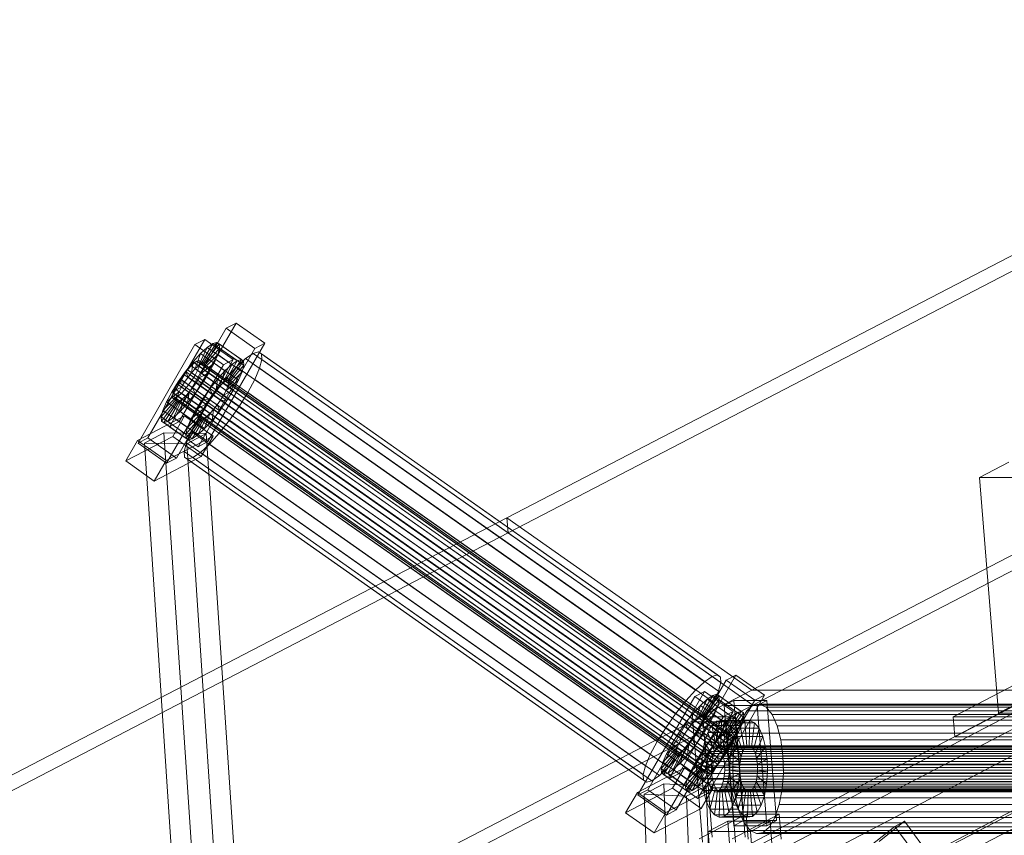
# Model space of a CAD drawing. Header units: millimetres. Extents: x -4738 to 65662, y -68080 to 6847.
# Tile 63 of 256: x -2788 to -2403, y -34558 to -34239. Entities that reach past the tile are written whole.
import ezdxf

# ---------------------------------------------------------------- set-up
doc = ezdxf.new("R2010")
doc.units = ezdxf.units.MM
doc.layers.add('frontal_C10', color=7, linetype='Continuous', lineweight=0)

msp = doc.modelspace()

# ---------------------------------------------------------------- linework, layer by layer
at = {"layer": 'frontal_C10'}
for p, q in [((-2597.601, -34433.514), (-2222.322, -34238.531)), ((-2221.856, -34244.411), (-2597.134, -34439.394)), ((-2501.766, -34500.967), (-2126.488, -34305.985)), ((-2126.021, -34311.865), (-2501.3, -34506.848)), ((-2729.698, -34397.82), (-2707.447, -34359.305)), ((-2703.609, -34357.3), (-2725.86, -34395.815)), ((-2703.609, -34357.3), (-2707.447, -34359.305)), ((-2707.447, -34359.305), (-2696.266, -34367.175)), ((-2692.428, -34365.17), (-2703.609, -34357.3)), ((-2741.98, -34404.235), (-2719.729, -34365.72)), ((-2715.891, -34363.716), (-2738.142, -34402.231)), ((-2715.891, -34363.716), (-2719.729, -34365.72)), ((-2719.729, -34365.72), (-2708.548, -34373.59)), ((-2696.266, -34367.175), (-2718.518, -34405.69)), ((-2714.912, -34366.787), (-2718.397, -34374.019)), ((-2714.912, -34366.787), (-2717.551, -34369.229)), ((-2712.725, -34365.282), (-2717.36, -34373.306)), ((-2711.137, -34364.816), (-2716.609, -34373.085)), ((-2710.259, -34365.42), (-2716.192, -34373.371)), ((-2710.148, -34367.054), (-2716.14, -34374.145)), ((-2704.71, -34371.585), (-2715.891, -34363.716)), ((-2712.725, -34365.282), (-2714.912, -34366.787)), ((-2705.329, -34373.533), (-2714.912, -34366.787)), ((-2714.68, -34403.685), (-2692.428, -34365.17)), ((-2711.137, -34364.816), (-2712.725, -34365.282)), ((-2703.141, -34372.027), (-2712.725, -34365.282)), ((-2710.259, -34365.42), (-2711.137, -34364.816)), ((-2701.554, -34371.561), (-2711.137, -34364.816)), ((-2710.813, -34369.606), (-2710.148, -34367.054)), ((-2710.148, -34367.054), (-2710.259, -34365.42)), ((-2700.675, -34372.165), (-2710.259, -34365.42)), ((-2700.564, -34373.799), (-2710.148, -34367.054)), ((-2696.266, -34367.175), (-2692.428, -34365.17)), ((-2717.551, -34369.229), (-2720.461, -34372.441)), ((-2717.551, -34369.229), (-2719.647, -34375.176)), ((-2707.968, -34375.974), (-2717.551, -34369.229)), ((-2710.813, -34369.606), (-2716.455, -34375.354)), ((-2712.209, -34372.902), (-2710.813, -34369.606)), ((-2701.23, -34376.351), (-2710.813, -34369.606)), ((-2699.904, -34371.153), (-2703.432, -34374.417)), ((-2696.98, -34369.14), (-2699.904, -34371.153)), ((-2520.215, -34497.627), (-2699.904, -34371.153)), ((-2694.858, -34368.517), (-2696.98, -34369.14)), ((-2517.291, -34495.615), (-2696.98, -34369.14)), ((-2693.683, -34369.325), (-2694.858, -34368.517)), ((-2515.169, -34494.991), (-2694.858, -34368.517)), ((-2693.535, -34371.509), (-2693.683, -34369.325)), ((-2513.994, -34495.799), (-2693.683, -34369.325)), ((-2708.548, -34373.59), (-2730.8, -34412.105)), ((-2726.962, -34410.1), (-2704.71, -34371.585)), ((-2720.461, -34372.441), (-2723.444, -34376.203)), ((-2721.244, -34374.051), (-2722.622, -34375.573)), ((-2719.994, -34372.895), (-2721.244, -34374.051)), ((-2512.804, -34520.762), (-2721.244, -34374.051)), ((-2720.461, -34372.441), (-2721.025, -34376.697)), ((-2721.025, -34376.697), (-2719.647, -34375.176)), ((-2710.878, -34379.186), (-2720.461, -34372.441)), ((-2718.958, -34372.182), (-2719.994, -34372.895)), ((-2511.554, -34519.605), (-2719.994, -34372.895)), ((-2719.647, -34375.176), (-2718.397, -34374.019)), ((-2719.647, -34375.176), (-2710.063, -34381.921)), ((-2718.206, -34371.961), (-2718.958, -34372.182)), ((-2510.518, -34518.892), (-2718.958, -34372.182)), ((-2718.713, -34375.791), (-2718.052, -34374.23)), ((-2718.397, -34374.019), (-2717.36, -34373.306)), ((-2718.397, -34374.019), (-2708.813, -34380.764)), ((-2717.789, -34372.247), (-2718.206, -34371.961)), ((-2509.766, -34518.671), (-2718.206, -34371.961)), ((-2718.052, -34374.23), (-2717.737, -34373.021)), ((-2509.612, -34520.94), (-2718.052, -34374.23)), ((-2717.737, -34373.021), (-2717.789, -34372.247)), ((-2509.35, -34518.958), (-2717.789, -34372.247)), ((-2509.297, -34519.732), (-2717.737, -34373.021)), ((-2717.36, -34373.306), (-2716.609, -34373.085)), ((-2717.36, -34373.306), (-2707.777, -34380.051)), ((-2712.209, -34372.902), (-2717.116, -34376.916)), ((-2716.609, -34373.085), (-2716.192, -34373.371)), ((-2716.609, -34373.085), (-2707.025, -34379.83)), ((-2716.14, -34374.145), (-2716.455, -34375.354)), ((-2716.192, -34373.371), (-2716.14, -34374.145)), ((-2716.192, -34373.371), (-2706.609, -34380.117)), ((-2716.14, -34374.145), (-2706.556, -34380.891)), ((-2714.24, -34376.718), (-2712.209, -34372.902)), ((-2702.625, -34379.648), (-2712.209, -34372.902)), ((-2708.813, -34380.764), (-2705.329, -34373.533)), ((-2708.548, -34373.59), (-2704.71, -34371.585)), ((-2707.968, -34375.974), (-2705.329, -34373.533)), ((-2707.777, -34380.051), (-2703.141, -34372.027)), ((-2703.432, -34374.417), (-2707.322, -34378.71)), ((-2707.025, -34379.83), (-2701.554, -34371.561)), ((-2706.609, -34380.117), (-2700.675, -34372.165)), ((-2706.556, -34380.891), (-2700.564, -34373.799)), ((-2705.329, -34373.533), (-2703.141, -34372.027)), ((-2523.743, -34500.891), (-2703.432, -34374.417)), ((-2703.141, -34372.027), (-2701.554, -34371.561)), ((-2701.554, -34371.561), (-2700.675, -34372.165)), ((-2700.564, -34373.799), (-2701.23, -34376.351)), ((-2700.675, -34372.165), (-2700.564, -34373.799)), ((-2696.29, -34379.328), (-2694.425, -34374.921)), ((-2694.425, -34374.921), (-2693.535, -34371.509)), ((-2514.735, -34501.395), (-2694.425, -34374.921)), ((-2513.846, -34497.984), (-2693.535, -34371.509)), ((-2723.444, -34376.203), (-2726.297, -34380.261)), ((-2724.035, -34377.355), (-2725.387, -34379.277)), ((-2722.622, -34375.573), (-2724.035, -34377.355)), ((-2515.596, -34524.066), (-2724.035, -34377.355)), ((-2723.789, -34380.401), (-2722.438, -34378.479)), ((-2723.444, -34376.203), (-2722.438, -34378.479)), ((-2713.861, -34382.949), (-2723.444, -34376.203)), ((-2514.183, -34522.283), (-2722.622, -34375.573)), ((-2722.438, -34378.479), (-2721.025, -34376.697)), ((-2722.438, -34378.479), (-2712.855, -34385.225)), ((-2721.025, -34376.697), (-2711.442, -34383.442)), ((-2720.873, -34379.53), (-2719.675, -34377.599)), ((-2719.675, -34377.599), (-2718.713, -34375.791)), ((-2719.675, -34377.599), (-2511.236, -34524.309)), ((-2718.078, -34378.723), (-2719.276, -34380.654)), ((-2510.274, -34522.502), (-2718.713, -34375.791)), ((-2718.078, -34378.723), (-2714.24, -34376.718)), ((-2717.116, -34376.916), (-2718.078, -34378.723)), ((-2708.495, -34385.469), (-2718.078, -34378.723)), ((-2716.455, -34375.354), (-2717.116, -34376.916)), ((-2717.116, -34376.916), (-2707.533, -34383.661)), ((-2716.768, -34380.794), (-2714.24, -34376.718)), ((-2716.455, -34375.354), (-2706.871, -34382.099)), ((-2714.24, -34376.718), (-2704.657, -34383.464)), ((-2707.322, -34378.71), (-2711.31, -34383.741)), ((-2710.878, -34379.186), (-2707.968, -34375.974)), ((-2710.063, -34381.921), (-2707.968, -34375.974)), ((-2527.633, -34505.185), (-2707.322, -34378.71)), ((-2706.871, -34382.099), (-2701.23, -34376.351)), ((-2701.23, -34376.351), (-2702.625, -34379.648)), ((-2726.297, -34380.261), (-2728.825, -34384.337)), ((-2728.825, -34384.337), (-2724.987, -34382.332)), ((-2726.584, -34381.208), (-2727.546, -34383.015)), ((-2725.387, -34379.277), (-2726.584, -34381.208)), ((-2518.144, -34527.918), (-2726.584, -34381.208)), ((-2726.297, -34380.261), (-2723.789, -34380.401)), ((-2716.713, -34387.006), (-2726.297, -34380.261)), ((-2725.949, -34384.139), (-2724.987, -34382.332)), ((-2516.947, -34525.987), (-2725.387, -34379.277)), ((-2724.987, -34382.332), (-2723.789, -34380.401)), ((-2724.987, -34382.332), (-2715.403, -34389.077)), ((-2723.789, -34380.401), (-2714.206, -34387.147)), ((-2723.637, -34383.234), (-2722.224, -34381.452)), ((-2722.224, -34381.452), (-2720.873, -34379.53)), ((-2513.785, -34528.162), (-2722.224, -34381.452)), ((-2720.627, -34382.576), (-2722.04, -34384.358)), ((-2512.433, -34526.24), (-2720.873, -34379.53)), ((-2719.276, -34380.654), (-2720.627, -34382.576)), ((-2719.621, -34384.852), (-2720.627, -34382.576)), ((-2720.627, -34382.576), (-2711.044, -34389.321)), ((-2719.621, -34384.852), (-2716.768, -34380.794)), ((-2716.768, -34380.794), (-2719.276, -34380.654)), ((-2719.276, -34380.654), (-2709.692, -34387.399)), ((-2707.185, -34387.539), (-2716.768, -34380.794)), ((-2713.861, -34382.949), (-2710.878, -34379.186)), ((-2711.442, -34383.442), (-2710.878, -34379.186)), ((-2710.063, -34381.921), (-2711.442, -34383.442)), ((-2708.813, -34380.764), (-2710.063, -34381.921)), ((-2707.777, -34380.051), (-2708.813, -34380.764)), ((-2707.025, -34379.83), (-2707.777, -34380.051)), ((-2707.533, -34383.661), (-2702.625, -34379.648)), ((-2707.533, -34383.661), (-2706.871, -34382.099)), ((-2706.609, -34380.117), (-2707.025, -34379.83)), ((-2706.871, -34382.099), (-2706.556, -34380.891)), ((-2706.556, -34380.891), (-2706.609, -34380.117)), ((-2702.625, -34379.648), (-2704.657, -34383.464)), ((-2699.006, -34384.429), (-2696.29, -34379.328)), ((-2516.601, -34505.802), (-2696.29, -34379.328)), ((-2732.252, -34391.449), (-2726.61, -34385.701)), ((-2730.856, -34388.153), (-2725.949, -34384.139)), ((-2728.825, -34384.337), (-2730.856, -34388.153)), ((-2719.242, -34391.082), (-2728.825, -34384.337)), ((-2728.207, -34384.577), (-2728.522, -34385.786)), ((-2728.522, -34385.786), (-2728.47, -34386.56)), ((-2520.083, -34532.496), (-2728.522, -34385.786)), ((-2728.47, -34386.56), (-2728.054, -34386.846)), ((-2520.03, -34533.27), (-2728.47, -34386.56)), ((-2727.546, -34383.015), (-2728.207, -34384.577)), ((-2519.768, -34531.287), (-2728.207, -34384.577)), ((-2728.054, -34386.846), (-2727.302, -34386.625)), ((-2519.107, -34529.726), (-2727.546, -34383.015)), ((-2727.302, -34386.625), (-2726.266, -34385.912)), ((-2518.862, -34533.335), (-2727.302, -34386.625)), ((-2726.925, -34386.91), (-2726.61, -34385.701)), ((-2726.61, -34385.701), (-2725.949, -34384.139)), ((-2726.61, -34385.701), (-2717.027, -34392.446)), ((-2726.266, -34385.912), (-2725.016, -34384.755)), ((-2517.826, -34532.622), (-2726.266, -34385.912)), ((-2725.949, -34384.139), (-2716.366, -34390.885)), ((-2725.514, -34391.826), (-2723.418, -34385.879)), ((-2725.016, -34384.755), (-2723.637, -34383.234)), ((-2516.576, -34531.466), (-2725.016, -34384.755)), ((-2723.418, -34385.879), (-2724.668, -34387.036)), ((-2515.198, -34529.944), (-2723.637, -34383.234)), ((-2722.04, -34384.358), (-2723.418, -34385.879)), ((-2723.418, -34385.879), (-2713.835, -34392.625)), ((-2722.604, -34388.614), (-2722.04, -34384.358)), ((-2722.604, -34388.614), (-2719.621, -34384.852)), ((-2722.04, -34384.358), (-2712.457, -34391.103)), ((-2710.038, -34391.597), (-2719.621, -34384.852)), ((-2716.713, -34387.006), (-2713.861, -34382.949)), ((-2711.31, -34383.741), (-2715.124, -34389.165)), ((-2712.855, -34385.225), (-2714.206, -34387.147)), ((-2712.855, -34385.225), (-2713.861, -34382.949)), ((-2711.442, -34383.442), (-2712.855, -34385.225)), ((-2531.621, -34510.215), (-2711.31, -34383.741)), ((-2709.692, -34387.399), (-2708.495, -34385.469)), ((-2704.657, -34383.464), (-2708.495, -34385.469)), ((-2708.495, -34385.469), (-2707.533, -34383.661)), ((-2704.657, -34383.464), (-2707.185, -34387.539)), ((-2702.385, -34389.878), (-2699.006, -34384.429)), ((-2699.006, -34384.429), (-2519.316, -34510.904)), ((-2732.917, -34394.001), (-2726.925, -34386.91)), ((-2732.806, -34395.635), (-2726.873, -34387.684)), ((-2730.856, -34388.153), (-2732.252, -34391.449)), ((-2731.928, -34396.239), (-2726.456, -34387.97)), ((-2721.273, -34394.898), (-2730.856, -34388.153)), ((-2730.34, -34395.773), (-2725.705, -34387.749)), ((-2728.153, -34394.268), (-2724.668, -34387.036)), ((-2519.614, -34533.556), (-2728.054, -34386.846)), ((-2726.925, -34386.91), (-2717.342, -34393.655)), ((-2726.873, -34387.684), (-2726.925, -34386.91)), ((-2726.873, -34387.684), (-2717.289, -34394.429)), ((-2726.456, -34387.97), (-2726.873, -34387.684)), ((-2725.705, -34387.749), (-2726.456, -34387.97)), ((-2726.456, -34387.97), (-2716.873, -34394.715)), ((-2724.668, -34387.036), (-2725.705, -34387.749)), ((-2725.705, -34387.749), (-2716.121, -34394.494)), ((-2725.514, -34391.826), (-2722.604, -34388.614)), ((-2724.668, -34387.036), (-2715.085, -34393.781)), ((-2713.021, -34395.36), (-2722.604, -34388.614)), ((-2719.242, -34391.082), (-2716.713, -34387.006)), ((-2715.403, -34389.077), (-2719.242, -34391.082)), ((-2715.124, -34389.165), (-2718.503, -34394.613)), ((-2714.206, -34387.147), (-2716.713, -34387.006)), ((-2715.403, -34389.077), (-2716.366, -34390.885)), ((-2714.206, -34387.147), (-2715.403, -34389.077)), ((-2535.434, -34515.639), (-2715.124, -34389.165)), ((-2712.457, -34391.103), (-2711.044, -34389.321)), ((-2711.044, -34389.321), (-2709.692, -34387.399)), ((-2711.044, -34389.321), (-2710.038, -34391.597)), ((-2707.185, -34387.539), (-2710.038, -34391.597)), ((-2709.692, -34387.399), (-2707.185, -34387.539)), ((-2706.199, -34395.302), (-2702.385, -34389.878)), ((-2522.696, -34516.352), (-2702.385, -34389.878)), ((-2723.782, -34393.609), (-2742.205, -34403.232)), ((-2732.252, -34391.449), (-2732.917, -34394.001)), ((-2723.334, -34400.746), (-2732.917, -34394.001)), ((-2732.917, -34394.001), (-2732.806, -34395.635)), ((-2722.668, -34398.194), (-2732.252, -34391.449)), ((-2730.34, -34395.773), (-2728.153, -34394.268)), ((-2723.782, -34393.609), (-2728.417, -34401.633)), ((-2728.153, -34394.268), (-2725.514, -34391.826)), ((-2718.569, -34401.013), (-2728.153, -34394.268)), ((-2715.931, -34398.571), (-2725.514, -34391.826)), ((-2712.601, -34401.479), (-2723.782, -34393.609)), ((-2717.342, -34393.655), (-2723.334, -34400.746)), ((-2717.289, -34394.429), (-2723.223, -34402.38)), ((-2717.027, -34392.446), (-2722.668, -34398.194)), ((-2716.366, -34390.885), (-2721.273, -34394.898)), ((-2721.273, -34394.898), (-2719.242, -34391.082)), ((-2716.121, -34394.494), (-2720.757, -34402.518)), ((-2715.085, -34393.781), (-2718.569, -34401.013)), ((-2717.027, -34392.446), (-2717.342, -34393.655)), ((-2717.342, -34393.655), (-2717.289, -34394.429)), ((-2717.289, -34394.429), (-2716.873, -34394.715)), ((-2716.366, -34390.885), (-2717.027, -34392.446)), ((-2716.873, -34394.715), (-2716.121, -34394.494)), ((-2716.121, -34394.494), (-2715.085, -34393.781)), ((-2713.835, -34392.625), (-2715.931, -34398.571)), ((-2715.085, -34393.781), (-2713.835, -34392.625)), ((-2713.835, -34392.625), (-2712.457, -34391.103)), ((-2712.457, -34391.103), (-2713.021, -34395.36)), ((-2710.038, -34391.597), (-2713.021, -34395.36)), ((-2723.223, -34402.38), (-2732.806, -34395.635)), ((-2732.806, -34395.635), (-2731.928, -34396.239)), ((-2731.928, -34396.239), (-2730.34, -34395.773)), ((-2722.344, -34402.985), (-2731.928, -34396.239)), ((-2720.757, -34402.518), (-2730.34, -34395.773)), ((-2729.698, -34397.82), (-2725.86, -34395.815)), ((-2718.518, -34405.69), (-2729.698, -34397.82)), ((-2725.86, -34395.815), (-2714.68, -34403.685)), ((-2723.334, -34400.746), (-2722.668, -34398.194)), ((-2722.668, -34398.194), (-2721.273, -34394.898)), ((-2716.873, -34394.715), (-2722.344, -34402.985)), ((-2718.503, -34394.613), (-2721.219, -34399.715)), ((-2538.814, -34521.088), (-2718.503, -34394.613)), ((-2713.021, -34395.36), (-2715.931, -34398.571)), ((-2710.187, -34400.332), (-2706.199, -34395.302)), ((-2526.51, -34521.776), (-2706.199, -34395.302)), ((-2746.84, -34411.256), (-2728.417, -34401.633)), ((-2731.868, -34400.226), (-2739.525, -34404.235)), ((-2715.281, -34400.475), (-2731.868, -34400.226)), ((-2731.868, -34400.226), (-2718.635, -34598.726)), ((-2731.024, -34411.102), (-2712.601, -34401.479)), ((-2728.417, -34401.633), (-2717.237, -34409.503)), ((-2723.223, -34402.38), (-2723.334, -34400.746)), ((-2721.219, -34399.715), (-2723.085, -34404.122)), ((-2722.937, -34404.485), (-2715.281, -34400.475)), ((-2541.529, -34526.189), (-2721.219, -34399.715)), ((-2718.569, -34401.013), (-2720.757, -34402.518)), ((-2715.931, -34398.571), (-2718.569, -34401.013)), ((-2717.237, -34409.503), (-2712.601, -34401.479)), ((-2702.048, -34598.976), (-2715.281, -34400.475)), ((-2714.077, -34404.626), (-2710.187, -34400.332)), ((-2530.498, -34526.807), (-2710.187, -34400.332)), ((-2198.025, -34401.641), (-2657.404, -34642.213)), ((-2620.584, -34642.213), (-2161.205, -34401.641)), ((-2746.84, -34411.256), (-2742.205, -34403.232)), ((-2742.205, -34403.232), (-2731.024, -34411.102)), ((-2741.98, -34404.235), (-2738.142, -34402.231)), ((-2730.8, -34412.105), (-2741.98, -34404.235)), ((-2739.525, -34404.235), (-2722.937, -34404.485)), ((-2726.291, -34602.736), (-2739.525, -34404.235)), ((-2738.142, -34402.231), (-2726.962, -34410.1)), ((-2723.085, -34404.122), (-2723.974, -34407.533)), ((-2722.344, -34402.985), (-2723.223, -34402.38)), ((-2543.395, -34530.596), (-2723.085, -34404.122)), ((-2709.704, -34602.986), (-2722.937, -34404.485)), ((-2720.757, -34402.518), (-2722.344, -34402.985)), ((-2714.68, -34403.685), (-2718.518, -34405.69)), ((-2717.605, -34407.89), (-2714.077, -34404.626)), ((-2534.388, -34531.1), (-2714.077, -34404.626)), ((-2717.237, -34409.503), (-2735.66, -34419.126)), ((-2723.974, -34407.533), (-2723.826, -34409.718)), ((-2544.285, -34534.008), (-2723.974, -34407.533)), ((-2723.826, -34409.718), (-2722.651, -34410.526)), ((-2544.137, -34536.192), (-2723.826, -34409.718)), ((-2722.651, -34410.526), (-2720.529, -34409.902)), ((-2720.529, -34409.902), (-2717.605, -34407.89)), ((-2540.84, -34536.377), (-2720.529, -34409.902)), ((-2537.915, -34534.364), (-2717.605, -34407.89)), ((-2735.66, -34419.126), (-2746.84, -34411.256)), ((-2731.024, -34411.102), (-2735.66, -34419.126)), ((-2726.962, -34410.1), (-2730.8, -34412.105)), ((-2542.962, -34537), (-2722.651, -34410.526)), ((-2401.09, -34411.726), (-2412.574, -34417.74)), ((-2412.574, -34417.74), (-2386.8, -34417.74)), ((-2405.2, -34509.966), (-2412.574, -34417.74)), ((-2972.879, -34628.497), (-2597.601, -34433.514)), ((-2597.601, -34433.514), (-2501.766, -34500.967)), ((-2597.601, -34433.514), (-2597.134, -34439.394)), ((-2177.305, -34433.514), (-2552.583, -34628.497)), ((-2597.134, -34439.394), (-2972.413, -34634.377)), ((-2501.3, -34506.848), (-2597.134, -34439.394)), ((-2552.117, -34634.377), (-2176.838, -34439.394)), ((-2654.271, -34681.401), (-2194.891, -34440.829)), ((-2534.037, -34535.537), (-2511.785, -34497.022)), ((-2507.947, -34495.017), (-2530.198, -34533.532)), ((-2523.743, -34500.891), (-2520.215, -34497.627)), ((-2520.215, -34497.627), (-2517.291, -34495.615)), ((-2517.291, -34495.615), (-2515.169, -34494.991)), ((-2515.169, -34494.991), (-2513.994, -34495.799)), ((-2513.846, -34497.984), (-2514.735, -34501.395)), ((-2513.994, -34495.799), (-2513.846, -34497.984)), ((-2507.947, -34495.017), (-2511.785, -34497.022)), ((-2511.785, -34497.022), (-2500.605, -34504.891)), ((-2496.767, -34502.886), (-2507.947, -34495.017)), ((-2877.045, -34695.95), (-2501.766, -34500.967)), ((-2757.38, -34695.95), (-2382.102, -34500.967)), ((-2520.229, -34501.432), (-2542.48, -34539.947)), ((-2527.633, -34505.185), (-2523.743, -34500.891)), ((-2520.229, -34501.432), (-2524.067, -34503.437)), ((-2509.049, -34509.302), (-2520.229, -34501.432)), ((-2514.735, -34501.395), (-2516.601, -34505.802)), ((-2501.766, -34500.967), (-2382.102, -34500.967)), ((-2398.41, -34498.585), (-2422.91, -34511.415)), ((-2546.319, -34541.952), (-2524.067, -34503.437)), ((-2531.621, -34510.215), (-2527.633, -34505.185)), ((-2524.067, -34503.437), (-2512.887, -34511.307)), ((-2500.605, -34504.891), (-2522.856, -34543.406)), ((-2519.251, -34504.504), (-2522.735, -34511.736)), ((-2519.251, -34504.504), (-2521.889, -34506.946)), ((-2517.063, -34502.999), (-2521.699, -34511.023)), ((-2515.476, -34502.532), (-2520.947, -34510.802)), ((-2514.597, -34503.137), (-2520.53, -34511.088)), ((-2514.486, -34504.771), (-2520.478, -34511.862)), ((-2516.601, -34505.802), (-2519.316, -34510.904)), ((-2517.063, -34502.999), (-2519.251, -34504.504)), ((-2509.667, -34511.249), (-2519.251, -34504.504)), ((-2519.018, -34541.402), (-2496.767, -34502.886)), ((-2515.476, -34502.532), (-2517.063, -34502.999)), ((-2507.48, -34509.744), (-2517.063, -34502.999)), ((-2514.597, -34503.137), (-2515.476, -34502.532)), ((-2505.892, -34509.278), (-2515.476, -34502.532)), ((-2515.151, -34507.323), (-2514.486, -34504.771)), ((-2514.486, -34504.771), (-2514.597, -34503.137)), ((-2505.013, -34509.882), (-2514.597, -34503.137)), ((-2504.903, -34511.516), (-2514.486, -34504.771)), ((-2508.721, -34504.989), (-2512.549, -34506.994)), ((-2495.834, -34504.989), (-2508.721, -34504.989)), ((-2508.721, -34504.989), (-2504.961, -34552.014)), ((-2500.605, -34504.891), (-2496.767, -34502.886)), ((-2499.662, -34506.994), (-2495.834, -34504.989)), ((-2492.074, -34552.014), (-2495.834, -34504.989)), ((-2405.2, -34509.966), (-2393.715, -34503.952)), ((-2501.3, -34506.848), (-2876.578, -34701.83)), ((-2381.635, -34506.848), (-2756.914, -34701.83)), ((-2531.3, -34547.817), (-2509.049, -34509.302)), ((-2521.889, -34506.946), (-2524.799, -34510.157)), ((-2521.889, -34506.946), (-2523.985, -34512.892)), ((-2512.306, -34513.691), (-2521.889, -34506.946)), ((-2515.151, -34507.323), (-2520.793, -34513.071)), ((-2516.547, -34510.619), (-2515.151, -34507.323)), ((-2505.568, -34514.068), (-2515.151, -34507.323)), ((-2512.887, -34511.307), (-2509.049, -34509.302)), ((-2512.549, -34506.994), (-2499.662, -34506.994)), ((-2508.789, -34554.019), (-2512.549, -34506.994)), ((-2512.115, -34517.768), (-2507.48, -34509.744)), ((-2511.363, -34517.547), (-2505.892, -34509.278)), ((-2510.947, -34517.833), (-2505.013, -34509.882)), ((-2509.667, -34511.249), (-2507.48, -34509.744)), ((-2507.48, -34509.744), (-2505.892, -34509.278)), ((-2503.749, -34509.013), (-2505.895, -34512.727)), ((-2505.892, -34509.278), (-2505.013, -34509.882)), ((-2505.013, -34509.882), (-2504.903, -34511.516)), ((-2501.3, -34506.848), (-2503.749, -34509.013)), ((-2264.419, -34509.013), (-2503.749, -34509.013)), ((-2498.715, -34506.378), (-2501.3, -34506.848)), ((-2381.635, -34506.848), (-2501.3, -34506.848)), ((-2261.971, -34506.848), (-2501.3, -34506.848)), ((-2499.662, -34506.994), (-2495.902, -34554.019)), ((-2496.171, -34507.635), (-2498.715, -34506.378)), ((-2259.386, -34506.378), (-2498.715, -34506.378)), ((-2493.841, -34510.535), (-2496.171, -34507.635)), ((-2256.842, -34507.635), (-2496.171, -34507.635)), ((-2422.284, -34519.253), (-2397.783, -34506.422)), ((-2379.426, -34509.966), (-2405.2, -34509.966)), ((-2535.434, -34515.639), (-2531.621, -34510.215)), ((-2512.887, -34511.307), (-2535.138, -34549.822)), ((-2527.782, -34513.92), (-2530.635, -34517.978)), ((-2524.799, -34510.157), (-2527.782, -34513.92)), ((-2527.782, -34513.92), (-2526.776, -34516.196)), ((-2518.199, -34520.666), (-2527.782, -34513.92)), ((-2524.799, -34510.157), (-2525.363, -34514.414)), ((-2525.363, -34514.414), (-2523.985, -34512.892)), ((-2515.216, -34516.903), (-2524.799, -34510.157)), ((-2520.971, -34511.404), (-2524.799, -34513.409)), ((-2524.799, -34513.409), (-2511.912, -34513.409)), ((-2521.039, -34560.434), (-2524.799, -34513.409)), ((-2523.985, -34512.892), (-2522.735, -34511.736)), ((-2523.985, -34512.892), (-2514.401, -34519.638)), ((-2522.735, -34511.736), (-2521.699, -34511.023)), ((-2522.735, -34511.736), (-2513.151, -34518.481)), ((-2519.316, -34510.904), (-2522.696, -34516.352)), ((-2521.699, -34511.023), (-2520.947, -34510.802)), ((-2521.699, -34511.023), (-2512.115, -34517.768)), ((-2516.547, -34510.619), (-2521.454, -34514.632)), ((-2520.793, -34513.071), (-2521.454, -34514.632)), ((-2508.084, -34511.404), (-2520.971, -34511.404)), ((-2520.971, -34511.404), (-2517.211, -34558.43)), ((-2520.947, -34510.802), (-2520.53, -34511.088)), ((-2520.947, -34510.802), (-2511.363, -34517.547)), ((-2520.478, -34511.862), (-2520.793, -34513.071)), ((-2520.793, -34513.071), (-2511.21, -34519.816)), ((-2520.53, -34511.088), (-2520.478, -34511.862)), ((-2520.53, -34511.088), (-2510.947, -34517.833)), ((-2520.478, -34511.862), (-2510.895, -34518.607)), ((-2518.578, -34514.435), (-2516.547, -34510.619)), ((-2515.526, -34513.118), (-2517.358, -34514.738)), ((-2506.964, -34517.364), (-2516.547, -34510.619)), ((-2513.593, -34512.766), (-2515.526, -34513.118)), ((-2515.526, -34513.118), (-2514.743, -34522.915)), ((-2504.48, -34513.118), (-2515.526, -34513.118)), ((-2515.216, -34516.903), (-2512.306, -34513.691)), ((-2514.401, -34519.638), (-2512.306, -34513.691)), ((-2513.593, -34512.766), (-2513.827, -34522.748)), ((-2511.69, -34513.707), (-2513.593, -34512.766)), ((-2502.547, -34512.766), (-2513.593, -34512.766)), ((-2513.151, -34518.481), (-2509.667, -34511.249)), ((-2511.69, -34513.707), (-2512.926, -34523.194)), ((-2512.306, -34513.691), (-2509.667, -34511.249)), ((-2511.912, -34513.409), (-2508.084, -34511.404)), ((-2511.912, -34513.409), (-2508.152, -34560.434)), ((-2509.947, -34515.876), (-2511.69, -34513.707)), ((-2500.644, -34513.707), (-2511.69, -34513.707)), ((-2510.895, -34518.607), (-2504.903, -34511.516)), ((-2504.324, -34558.43), (-2508.084, -34511.404)), ((-2505.895, -34512.727), (-2507.593, -34517.737)), ((-2506.312, -34514.738), (-2504.48, -34513.118)), ((-2266.566, -34512.727), (-2505.895, -34512.727)), ((-2504.903, -34511.516), (-2505.568, -34514.068)), ((-2504.48, -34513.118), (-2502.547, -34512.766)), ((-2503.697, -34522.915), (-2504.48, -34513.118)), ((-2502.781, -34522.748), (-2502.547, -34512.766)), ((-2502.547, -34512.766), (-2500.644, -34513.707)), ((-2501.88, -34523.194), (-2500.644, -34513.707)), ((-2500.644, -34513.707), (-2498.901, -34515.876)), ((-2491.884, -34514.88), (-2493.841, -34510.535)), ((-2254.512, -34510.535), (-2493.841, -34510.535)), ((-2422.91, -34511.415), (-2375.045, -34511.415)), ((-2422.284, -34519.253), (-2422.91, -34511.415)), ((-2538.814, -34521.088), (-2535.434, -34515.639)), ((-2528.128, -34518.118), (-2526.776, -34516.196)), ((-2526.776, -34516.196), (-2525.363, -34514.414)), ((-2526.776, -34516.196), (-2517.193, -34522.941)), ((-2522.696, -34516.352), (-2526.51, -34521.776)), ((-2525.363, -34514.414), (-2515.78, -34521.159)), ((-2522.416, -34516.44), (-2523.614, -34518.371)), ((-2522.416, -34516.44), (-2518.578, -34514.435)), ((-2521.454, -34514.632), (-2522.416, -34516.44)), ((-2512.833, -34523.185), (-2522.416, -34516.44)), ((-2521.454, -34514.632), (-2511.871, -34521.378)), ((-2521.106, -34518.511), (-2518.578, -34514.435)), ((-2518.964, -34517.516), (-2520.234, -34521.263)), ((-2517.358, -34514.738), (-2518.964, -34517.516)), ((-2518.964, -34517.516), (-2516.371, -34524.998)), ((-2507.918, -34517.516), (-2518.964, -34517.516)), ((-2518.578, -34514.435), (-2508.995, -34521.18)), ((-2518.199, -34520.666), (-2515.216, -34516.903)), ((-2517.358, -34514.738), (-2515.611, -34523.682)), ((-2506.312, -34514.738), (-2517.358, -34514.738)), ((-2515.78, -34521.159), (-2515.216, -34516.903)), ((-2512.115, -34517.768), (-2513.151, -34518.481)), ((-2511.363, -34517.547), (-2512.115, -34517.768)), ((-2509.947, -34515.876), (-2512.1, -34524.221)), ((-2511.871, -34521.378), (-2506.964, -34517.364)), ((-2510.947, -34517.833), (-2511.363, -34517.547)), ((-2511.21, -34519.816), (-2505.568, -34514.068)), ((-2508.483, -34519.126), (-2509.947, -34515.876)), ((-2498.901, -34515.876), (-2509.947, -34515.876)), ((-2509.188, -34521.263), (-2507.918, -34517.516)), ((-2506.964, -34517.364), (-2508.995, -34521.18)), ((-2507.593, -34517.737), (-2508.726, -34523.7)), ((-2507.918, -34517.516), (-2506.312, -34514.738)), ((-2505.325, -34524.998), (-2507.918, -34517.516)), ((-2268.263, -34517.737), (-2507.593, -34517.737)), ((-2505.568, -34514.068), (-2506.964, -34517.364)), ((-2504.565, -34523.682), (-2506.312, -34514.738)), ((-2501.054, -34524.221), (-2498.901, -34515.876)), ((-2498.901, -34515.876), (-2497.437, -34519.126)), ((-2490.433, -34520.373), (-2491.884, -34514.88)), ((-2252.555, -34514.88), (-2491.884, -34514.88)), ((-2541.529, -34526.189), (-2538.814, -34521.088)), ((-2530.635, -34517.978), (-2533.163, -34522.053)), ((-2533.163, -34522.053), (-2529.325, -34520.049)), ((-2530.635, -34517.978), (-2528.128, -34518.118)), ((-2521.052, -34524.723), (-2530.635, -34517.978)), ((-2530.287, -34521.856), (-2529.325, -34520.049)), ((-2529.325, -34520.049), (-2528.128, -34518.118)), ((-2529.325, -34520.049), (-2519.742, -34526.794)), ((-2528.128, -34518.118), (-2518.544, -34524.863)), ((-2524.965, -34520.292), (-2526.378, -34522.075)), ((-2523.614, -34518.371), (-2524.965, -34520.292)), ((-2523.959, -34522.568), (-2524.965, -34520.292)), ((-2524.965, -34520.292), (-2515.382, -34527.038)), ((-2523.959, -34522.568), (-2521.106, -34518.511)), ((-2521.106, -34518.511), (-2523.614, -34518.371)), ((-2523.614, -34518.371), (-2514.031, -34525.116)), ((-2511.523, -34525.256), (-2521.106, -34518.511)), ((-2520.234, -34521.263), (-2521.081, -34525.723)), ((-2521.052, -34524.723), (-2518.199, -34520.666)), ((-2520.234, -34521.263), (-2516.973, -34526.773)), ((-2509.188, -34521.263), (-2520.234, -34521.263)), ((-2517.193, -34522.941), (-2518.199, -34520.666)), ((-2515.78, -34521.159), (-2517.193, -34522.941)), ((-2514.401, -34519.638), (-2515.78, -34521.159)), ((-2513.151, -34518.481), (-2514.401, -34519.638)), ((-2514.183, -34522.283), (-2512.804, -34520.762)), ((-2508.995, -34521.18), (-2512.833, -34523.185)), ((-2512.833, -34523.185), (-2511.871, -34521.378)), ((-2512.804, -34520.762), (-2511.554, -34519.605)), ((-2511.871, -34521.378), (-2511.21, -34519.816)), ((-2511.554, -34519.605), (-2510.518, -34518.892)), ((-2508.995, -34521.18), (-2511.523, -34525.256)), ((-2508.483, -34519.126), (-2511.407, -34525.761)), ((-2511.21, -34519.816), (-2510.895, -34518.607)), ((-2510.895, -34518.607), (-2510.947, -34517.833)), ((-2510.518, -34518.892), (-2509.766, -34518.671)), ((-2509.612, -34520.94), (-2510.274, -34522.502)), ((-2510.035, -34525.723), (-2509.188, -34521.263)), ((-2509.766, -34518.671), (-2509.35, -34518.958)), ((-2509.297, -34519.732), (-2509.612, -34520.94)), ((-2509.35, -34518.958), (-2509.297, -34519.732)), ((-2505.927, -34526.773), (-2509.188, -34521.263)), ((-2507.398, -34523.235), (-2508.483, -34519.126)), ((-2497.437, -34519.126), (-2508.483, -34519.126)), ((-2500.361, -34525.761), (-2497.437, -34519.126)), ((-2497.437, -34519.126), (-2496.352, -34523.235)), ((-2489.587, -34526.64), (-2490.433, -34520.373)), ((-2251.104, -34520.373), (-2490.433, -34520.373)), ((-2374.418, -34519.253), (-2422.284, -34519.253)), ((-2537.255, -34531.718), (-2531.263, -34524.626)), ((-2537.145, -34533.352), (-2531.211, -34525.4)), ((-2536.59, -34529.166), (-2530.948, -34523.418)), ((-2535.194, -34525.869), (-2530.287, -34521.856)), ((-2533.163, -34522.053), (-2535.194, -34525.869)), ((-2534.679, -34533.49), (-2530.043, -34525.466)), ((-2523.58, -34528.799), (-2533.163, -34522.053)), ((-2532.491, -34531.984), (-2529.007, -34524.753)), ((-2531.263, -34524.626), (-2530.948, -34523.418)), ((-2531.263, -34524.626), (-2521.68, -34531.372)), ((-2531.211, -34525.4), (-2531.263, -34524.626)), ((-2531.211, -34525.4), (-2521.628, -34532.146)), ((-2530.795, -34525.687), (-2531.211, -34525.4)), ((-2530.948, -34523.418), (-2530.287, -34521.856)), ((-2530.948, -34523.418), (-2521.365, -34530.163)), ((-2530.043, -34525.466), (-2530.795, -34525.687)), ((-2526.51, -34521.776), (-2530.498, -34526.807)), ((-2530.287, -34521.856), (-2520.704, -34528.601)), ((-2529.007, -34524.753), (-2530.043, -34525.466)), ((-2530.043, -34525.466), (-2520.459, -34532.211)), ((-2529.852, -34529.543), (-2527.757, -34523.596)), ((-2527.757, -34523.596), (-2529.007, -34524.753)), ((-2529.007, -34524.753), (-2519.423, -34531.498)), ((-2526.378, -34522.075), (-2527.757, -34523.596)), ((-2527.757, -34523.596), (-2518.173, -34530.341)), ((-2526.942, -34526.331), (-2526.378, -34522.075)), ((-2526.942, -34526.331), (-2523.959, -34522.568)), ((-2526.378, -34522.075), (-2516.795, -34528.82)), ((-2514.376, -34529.314), (-2523.959, -34522.568)), ((-2523.58, -34528.799), (-2521.052, -34524.723)), ((-2518.544, -34524.863), (-2521.052, -34524.723)), ((-2518.544, -34524.863), (-2519.742, -34526.794)), ((-2518.212, -34524.998), (-2518.814, -34526.773)), ((-2517.193, -34522.941), (-2518.544, -34524.863)), ((-2517.452, -34523.682), (-2518.212, -34524.998)), ((-2245.745, -34524.998), (-2518.212, -34524.998)), ((-2516.584, -34522.915), (-2517.452, -34523.682)), ((-2244.985, -34523.682), (-2517.452, -34523.682)), ((-2516.973, -34526.773), (-2516.371, -34524.998)), ((-2516.947, -34525.987), (-2515.596, -34524.066)), ((-2515.668, -34522.748), (-2516.584, -34522.915)), ((-2244.117, -34522.915), (-2516.584, -34522.915)), ((-2516.371, -34524.998), (-2515.611, -34523.682)), ((-2516.371, -34524.998), (-2505.325, -34524.998)), ((-2514.767, -34523.194), (-2515.668, -34522.748)), ((-2243.201, -34522.748), (-2515.668, -34522.748)), ((-2515.611, -34523.682), (-2514.743, -34522.915)), ((-2515.611, -34523.682), (-2504.565, -34523.682)), ((-2515.596, -34524.066), (-2514.183, -34522.283)), ((-2515.382, -34527.038), (-2514.031, -34525.116)), ((-2513.941, -34524.221), (-2514.767, -34523.194)), ((-2242.3, -34523.194), (-2514.767, -34523.194)), ((-2514.743, -34522.915), (-2513.827, -34522.748)), ((-2514.743, -34522.915), (-2503.697, -34522.915)), ((-2511.523, -34525.256), (-2514.376, -34529.314)), ((-2514.031, -34525.116), (-2512.833, -34523.185)), ((-2514.031, -34525.116), (-2511.523, -34525.256)), ((-2513.248, -34525.761), (-2513.941, -34524.221)), ((-2241.474, -34524.221), (-2513.941, -34524.221)), ((-2513.827, -34522.748), (-2512.926, -34523.194)), ((-2513.827, -34522.748), (-2502.781, -34522.748)), ((-2512.926, -34523.194), (-2512.1, -34524.221)), ((-2512.926, -34523.194), (-2501.88, -34523.194)), ((-2511.236, -34524.309), (-2512.433, -34526.24)), ((-2512.1, -34524.221), (-2511.407, -34525.761)), ((-2512.1, -34524.221), (-2501.054, -34524.221)), ((-2510.274, -34522.502), (-2511.236, -34524.309)), ((-2507.398, -34523.235), (-2510.893, -34527.707)), ((-2508.726, -34523.7), (-2509.217, -34530.21)), ((-2269.397, -34523.7), (-2508.726, -34523.7)), ((-2506.765, -34527.923), (-2507.398, -34523.235)), ((-2496.352, -34523.235), (-2507.398, -34523.235)), ((-2505.325, -34524.998), (-2505.927, -34526.773)), ((-2504.565, -34523.682), (-2505.325, -34524.998)), ((-2503.697, -34522.915), (-2504.565, -34523.682)), ((-2502.781, -34522.748), (-2503.697, -34522.915)), ((-2501.88, -34523.194), (-2502.781, -34522.748)), ((-2501.054, -34524.221), (-2501.88, -34523.194)), ((-2500.361, -34525.761), (-2501.054, -34524.221)), ((-2499.847, -34527.707), (-2496.352, -34523.235)), ((-2496.352, -34523.235), (-2495.719, -34527.923)), ((-2543.395, -34530.596), (-2541.529, -34526.189)), ((-2536.59, -34529.166), (-2537.255, -34531.718)), ((-2535.194, -34525.869), (-2536.59, -34529.166)), ((-2527.007, -34535.911), (-2536.59, -34529.166)), ((-2536.266, -34533.956), (-2530.795, -34525.687)), ((-2525.611, -34532.615), (-2535.194, -34525.869)), ((-2530.498, -34526.807), (-2534.388, -34531.1)), ((-2530.795, -34525.687), (-2521.211, -34532.432)), ((-2529.852, -34529.543), (-2526.942, -34526.331)), ((-2517.359, -34533.076), (-2526.942, -34526.331)), ((-2520.704, -34528.601), (-2525.611, -34532.615)), ((-2525.611, -34532.615), (-2523.58, -34528.799)), ((-2519.742, -34526.794), (-2523.58, -34528.799)), ((-2521.081, -34525.723), (-2521.449, -34530.593)), ((-2520.704, -34528.601), (-2521.365, -34530.163)), ((-2521.081, -34525.723), (-2517.374, -34528.886)), ((-2510.035, -34525.723), (-2521.081, -34525.723)), ((-2519.742, -34526.794), (-2520.704, -34528.601)), ((-2519.215, -34528.886), (-2519.389, -34531.193)), ((-2518.814, -34526.773), (-2519.215, -34528.886)), ((-2246.748, -34528.886), (-2519.215, -34528.886)), ((-2519.107, -34529.726), (-2518.144, -34527.918)), ((-2246.347, -34526.773), (-2518.814, -34526.773)), ((-2518.173, -34530.341), (-2516.795, -34528.82)), ((-2518.144, -34527.918), (-2516.947, -34525.987)), ((-2517.548, -34531.193), (-2517.374, -34528.886)), ((-2517.374, -34528.886), (-2516.973, -34526.773)), ((-2517.374, -34528.886), (-2506.328, -34528.886)), ((-2516.795, -34528.82), (-2517.359, -34533.076)), ((-2514.376, -34529.314), (-2517.359, -34533.076)), ((-2516.973, -34526.773), (-2505.927, -34526.773)), ((-2516.795, -34528.82), (-2515.382, -34527.038)), ((-2515.382, -34527.038), (-2514.376, -34529.314)), ((-2513.785, -34528.162), (-2515.198, -34529.944)), ((-2512.433, -34526.24), (-2513.785, -34528.162)), ((-2512.734, -34527.707), (-2513.248, -34525.761)), ((-2240.781, -34525.761), (-2513.248, -34525.761)), ((-2512.434, -34529.928), (-2512.734, -34527.707)), ((-2240.266, -34527.707), (-2512.734, -34527.707)), ((-2511.407, -34525.761), (-2510.893, -34527.707)), ((-2511.407, -34525.761), (-2500.361, -34525.761)), ((-2510.893, -34527.707), (-2510.593, -34529.928)), ((-2510.893, -34527.707), (-2499.847, -34527.707)), ((-2510.593, -34529.928), (-2506.765, -34527.923)), ((-2510.403, -34530.593), (-2510.035, -34525.723)), ((-2506.328, -34528.886), (-2510.035, -34525.723)), ((-2506.765, -34527.923), (-2495.719, -34527.923)), ((-2506.627, -34532.87), (-2506.765, -34527.923)), ((-2506.328, -34528.886), (-2506.503, -34531.193)), ((-2505.927, -34526.773), (-2506.328, -34528.886)), ((-2499.847, -34527.707), (-2500.361, -34525.761)), ((-2499.547, -34529.928), (-2499.847, -34527.707)), ((-2495.719, -34527.923), (-2499.547, -34529.928)), ((-2495.719, -34527.923), (-2495.581, -34532.87)), ((-2489.403, -34533.254), (-2489.587, -34526.64)), ((-2489.587, -34526.64), (-2250.257, -34526.64)), ((-2528.12, -34531.326), (-2546.543, -34540.949)), ((-2544.285, -34534.008), (-2543.395, -34530.596)), ((-2534.388, -34531.1), (-2537.915, -34534.364)), ((-2527.672, -34538.463), (-2537.255, -34531.718)), ((-2537.255, -34531.718), (-2537.145, -34533.352)), ((-2534.679, -34533.49), (-2532.491, -34531.984)), ((-2528.12, -34531.326), (-2532.756, -34539.35)), ((-2532.491, -34531.984), (-2529.852, -34529.543)), ((-2522.908, -34538.73), (-2532.491, -34531.984)), ((-2520.269, -34536.288), (-2529.852, -34529.543)), ((-2516.939, -34539.195), (-2528.12, -34531.326)), ((-2521.68, -34531.372), (-2527.672, -34538.463)), ((-2521.628, -34532.146), (-2527.561, -34540.097)), ((-2521.365, -34530.163), (-2527.007, -34535.911)), ((-2527.007, -34535.911), (-2525.611, -34532.615)), ((-2521.211, -34532.432), (-2526.682, -34540.701)), ((-2520.459, -34532.211), (-2525.095, -34540.235)), ((-2519.423, -34531.498), (-2522.908, -34538.73)), ((-2521.365, -34530.163), (-2521.68, -34531.372)), ((-2521.68, -34531.372), (-2521.628, -34532.146)), ((-2521.628, -34532.146), (-2521.211, -34532.432)), ((-2521.449, -34530.593), (-2517.548, -34531.193)), ((-2510.403, -34530.593), (-2521.449, -34530.593)), ((-2521.449, -34530.593), (-2521.312, -34535.541)), ((-2521.211, -34532.432), (-2520.459, -34532.211)), ((-2520.459, -34532.211), (-2519.423, -34531.498)), ((-2518.173, -34530.341), (-2520.269, -34536.288)), ((-2517.359, -34533.076), (-2520.269, -34536.288)), ((-2520.083, -34532.496), (-2519.768, -34531.287)), ((-2520.03, -34533.27), (-2520.083, -34532.496)), ((-2519.768, -34531.287), (-2519.107, -34529.726)), ((-2519.423, -34531.498), (-2518.173, -34530.341)), ((-2519.389, -34531.193), (-2519.324, -34533.536)), ((-2246.922, -34531.193), (-2519.389, -34531.193)), ((-2517.826, -34532.622), (-2518.862, -34533.335)), ((-2516.576, -34531.466), (-2517.826, -34532.622)), ((-2517.548, -34531.193), (-2506.503, -34531.193)), ((-2517.483, -34533.536), (-2517.548, -34531.193)), ((-2515.198, -34529.944), (-2516.576, -34531.466)), ((-2512.543, -34534.578), (-2512.369, -34532.271)), ((-2512.369, -34532.271), (-2512.434, -34529.928)), ((-2512.434, -34529.928), (-2239.967, -34529.928)), ((-2239.901, -34532.271), (-2512.369, -34532.271)), ((-2510.528, -34532.271), (-2510.702, -34534.578)), ((-2499.547, -34529.928), (-2510.593, -34529.928)), ((-2510.593, -34529.928), (-2510.528, -34532.271)), ((-2506.627, -34532.87), (-2510.528, -34532.271)), ((-2510.528, -34532.271), (-2499.482, -34532.271)), ((-2506.503, -34531.193), (-2510.403, -34530.593)), ((-2510.266, -34535.541), (-2510.403, -34530.593)), ((-2509.217, -34530.21), (-2509.034, -34536.824)), ((-2269.888, -34530.21), (-2509.217, -34530.21)), ((-2506.995, -34537.74), (-2506.627, -34532.87)), ((-2495.581, -34532.87), (-2506.627, -34532.87)), ((-2506.503, -34531.193), (-2506.437, -34533.536)), ((-2499.656, -34534.578), (-2499.482, -34532.271)), ((-2499.482, -34532.271), (-2499.547, -34529.928)), ((-2499.482, -34532.271), (-2495.581, -34532.87)), ((-2495.581, -34532.87), (-2495.949, -34537.74)), ((-2544.137, -34536.192), (-2544.285, -34534.008)), ((-2542.962, -34537), (-2544.137, -34536.192)), ((-2540.84, -34536.377), (-2542.962, -34537)), ((-2537.915, -34534.364), (-2540.84, -34536.377)), ((-2527.561, -34540.097), (-2537.145, -34533.352)), ((-2537.145, -34533.352), (-2536.266, -34533.956)), ((-2536.266, -34533.956), (-2534.679, -34533.49)), ((-2526.682, -34540.701), (-2536.266, -34533.956)), ((-2525.095, -34540.235), (-2534.679, -34533.49)), ((-2534.037, -34535.537), (-2530.198, -34533.532)), ((-2522.856, -34543.406), (-2534.037, -34535.537)), ((-2530.198, -34533.532), (-2519.018, -34541.402)), ((-2527.672, -34538.463), (-2527.007, -34535.911)), ((-2520.269, -34536.288), (-2522.908, -34538.73)), ((-2521.312, -34535.541), (-2517.483, -34533.536)), ((-2510.266, -34535.541), (-2521.312, -34535.541)), ((-2521.312, -34535.541), (-2520.678, -34540.229)), ((-2520.678, -34540.229), (-2517.184, -34535.757)), ((-2519.614, -34533.556), (-2520.03, -34533.27)), ((-2518.862, -34533.335), (-2519.614, -34533.556)), ((-2519.324, -34533.536), (-2519.025, -34535.757)), ((-2246.857, -34533.536), (-2519.324, -34533.536)), ((-2519.025, -34535.757), (-2518.51, -34537.703)), ((-2246.557, -34535.757), (-2519.025, -34535.757)), ((-2517.483, -34533.536), (-2506.437, -34533.536)), ((-2517.184, -34535.757), (-2517.483, -34533.536)), ((-2517.184, -34535.757), (-2506.138, -34535.757)), ((-2516.669, -34537.703), (-2517.184, -34535.757)), ((-2513.546, -34538.466), (-2512.944, -34536.691)), ((-2512.944, -34536.691), (-2512.543, -34534.578)), ((-2240.477, -34536.691), (-2512.944, -34536.691)), ((-2240.076, -34534.578), (-2512.543, -34534.578)), ((-2511.103, -34536.691), (-2511.705, -34538.466)), ((-2510.702, -34534.578), (-2511.103, -34536.691)), ((-2507.842, -34542.201), (-2511.103, -34536.691)), ((-2511.103, -34536.691), (-2500.057, -34536.691)), ((-2506.995, -34537.74), (-2510.702, -34534.578)), ((-2510.702, -34534.578), (-2499.656, -34534.578)), ((-2506.437, -34533.536), (-2510.266, -34535.541)), ((-2509.633, -34540.229), (-2510.266, -34535.541)), ((-2506.138, -34535.757), (-2509.633, -34540.229)), ((-2509.034, -34536.824), (-2508.187, -34543.091)), ((-2269.704, -34536.824), (-2509.034, -34536.824)), ((-2506.437, -34533.536), (-2506.138, -34535.757)), ((-2506.138, -34535.757), (-2505.623, -34537.703)), ((-2500.659, -34538.466), (-2500.057, -34536.691)), ((-2500.057, -34536.691), (-2499.656, -34534.578)), ((-2500.057, -34536.691), (-2496.796, -34542.201)), ((-2499.656, -34534.578), (-2495.949, -34537.74)), ((-2489.894, -34539.764), (-2489.403, -34533.254)), ((-2250.074, -34533.254), (-2489.403, -34533.254)), ((-2551.179, -34548.973), (-2532.756, -34539.35)), ((-2551.179, -34548.973), (-2546.543, -34540.949)), ((-2546.543, -34540.949), (-2535.362, -34548.818)), ((-2546.319, -34541.952), (-2542.48, -34539.947)), ((-2536.221, -34537.66), (-2543.877, -34541.67)), ((-2542.48, -34539.947), (-2531.3, -34547.817)), ((-2519.605, -34538.474), (-2536.221, -34537.66)), ((-2536.221, -34537.66), (-2533.996, -34598.488)), ((-2535.362, -34548.818), (-2516.939, -34539.195)), ((-2532.756, -34539.35), (-2521.575, -34547.219)), ((-2527.561, -34540.097), (-2527.672, -34538.463)), ((-2526.682, -34540.701), (-2527.561, -34540.097)), ((-2527.261, -34542.484), (-2519.605, -34538.474)), ((-2525.095, -34540.235), (-2526.682, -34540.701)), ((-2522.908, -34538.73), (-2525.095, -34540.235)), ((-2521.575, -34547.219), (-2516.939, -34539.195)), ((-2509.633, -34540.229), (-2520.678, -34540.229)), ((-2520.678, -34540.229), (-2519.593, -34544.338)), ((-2517.38, -34599.301), (-2519.605, -34538.474)), ((-2519.593, -34544.338), (-2516.669, -34537.703)), ((-2518.51, -34537.703), (-2517.817, -34539.242)), ((-2246.043, -34537.703), (-2518.51, -34537.703)), ((-2518.129, -34547.588), (-2515.976, -34539.242)), ((-2517.817, -34539.242), (-2516.991, -34540.27)), ((-2245.35, -34539.242), (-2517.817, -34539.242)), ((-2516.991, -34540.27), (-2516.09, -34540.716)), ((-2244.524, -34540.27), (-2516.991, -34540.27)), ((-2516.669, -34537.703), (-2505.623, -34537.703)), ((-2515.976, -34539.242), (-2516.669, -34537.703)), ((-2516.386, -34549.757), (-2515.15, -34540.27)), ((-2516.09, -34540.716), (-2515.174, -34540.549)), ((-2243.623, -34540.716), (-2516.09, -34540.716)), ((-2515.976, -34539.242), (-2504.93, -34539.242)), ((-2515.15, -34540.27), (-2515.976, -34539.242)), ((-2515.174, -34540.549), (-2514.306, -34539.782)), ((-2242.707, -34540.549), (-2515.174, -34540.549)), ((-2515.15, -34540.27), (-2504.104, -34540.27)), ((-2514.249, -34540.716), (-2515.15, -34540.27)), ((-2514.483, -34550.698), (-2514.249, -34540.716)), ((-2514.306, -34539.782), (-2513.546, -34538.466)), ((-2241.839, -34539.782), (-2514.306, -34539.782)), ((-2513.333, -34540.549), (-2514.249, -34540.716)), ((-2514.249, -34540.716), (-2503.203, -34540.716)), ((-2241.079, -34538.466), (-2513.546, -34538.466)), ((-2512.465, -34539.782), (-2513.333, -34540.549)), ((-2512.55, -34550.346), (-2513.333, -34540.549)), ((-2513.333, -34540.549), (-2502.287, -34540.549)), ((-2511.705, -34538.466), (-2512.465, -34539.782)), ((-2510.718, -34548.726), (-2512.465, -34539.782)), ((-2512.465, -34539.782), (-2501.419, -34539.782)), ((-2509.112, -34545.948), (-2511.705, -34538.466)), ((-2511.705, -34538.466), (-2500.659, -34538.466)), ((-2508.547, -34544.338), (-2509.633, -34540.229)), ((-2505.623, -34537.703), (-2508.547, -34544.338)), ((-2507.842, -34542.201), (-2506.995, -34537.74)), ((-2504.93, -34539.242), (-2507.083, -34547.588)), ((-2495.949, -34537.74), (-2506.995, -34537.74)), ((-2505.623, -34537.703), (-2504.93, -34539.242)), ((-2504.104, -34540.27), (-2505.34, -34549.757)), ((-2504.93, -34539.242), (-2504.104, -34540.27)), ((-2504.104, -34540.27), (-2503.203, -34540.716)), ((-2503.203, -34540.716), (-2503.437, -34550.698)), ((-2503.203, -34540.716), (-2502.287, -34540.549)), ((-2502.287, -34540.549), (-2501.419, -34539.782)), ((-2502.287, -34540.549), (-2501.504, -34550.346)), ((-2501.419, -34539.782), (-2500.659, -34538.466)), ((-2501.419, -34539.782), (-2499.672, -34548.726)), ((-2500.659, -34538.466), (-2498.066, -34545.948)), ((-2495.949, -34537.74), (-2496.796, -34542.201)), ((-2491.028, -34545.727), (-2489.894, -34539.764)), ((-2250.565, -34539.764), (-2489.894, -34539.764)), ((-2535.138, -34549.822), (-2546.319, -34541.952)), ((-2543.877, -34541.67), (-2527.261, -34542.484)), ((-2541.652, -34602.498), (-2543.877, -34541.67)), ((-2525.036, -34603.312), (-2527.261, -34542.484)), ((-2519.018, -34541.402), (-2522.856, -34543.406)), ((-2508.547, -34544.338), (-2519.593, -34544.338)), ((-2519.593, -34544.338), (-2518.129, -34547.588)), ((-2509.112, -34545.948), (-2507.842, -34542.201)), ((-2507.083, -34547.588), (-2508.547, -34544.338)), ((-2508.187, -34543.091), (-2506.736, -34548.584)), ((-2268.858, -34543.091), (-2508.187, -34543.091)), ((-2496.796, -34542.201), (-2507.842, -34542.201)), ((-2496.796, -34542.201), (-2498.066, -34545.948)), ((-2521.575, -34547.219), (-2539.998, -34556.842)), ((-2531.3, -34547.817), (-2535.138, -34549.822)), ((-2507.083, -34547.588), (-2518.129, -34547.588)), ((-2518.129, -34547.588), (-2516.386, -34549.757)), ((-2510.718, -34548.726), (-2509.112, -34545.948)), ((-2498.066, -34545.948), (-2509.112, -34545.948)), ((-2505.34, -34549.757), (-2507.083, -34547.588)), ((-2506.736, -34548.584), (-2504.779, -34552.928)), ((-2267.407, -34548.584), (-2506.736, -34548.584)), ((-2498.066, -34545.948), (-2499.672, -34548.726)), ((-2492.725, -34550.736), (-2491.028, -34545.727)), ((-2251.698, -34545.727), (-2491.028, -34545.727)), ((-2539.998, -34556.842), (-2551.179, -34548.973)), ((-2535.362, -34548.818), (-2539.998, -34556.842)), ((-2503.969, -34549.453), (-2522.344, -34559.076)), ((-2511.17, -34552.26), (-2518.826, -34556.27)), ((-2505.34, -34549.757), (-2516.386, -34549.757)), ((-2516.386, -34549.757), (-2514.483, -34550.698)), ((-2514.483, -34550.698), (-2512.55, -34550.346)), ((-2503.437, -34550.698), (-2514.483, -34550.698)), ((-2512.55, -34550.346), (-2510.718, -34548.726)), ((-2501.504, -34550.346), (-2512.55, -34550.346)), ((-2494.601, -34552.26), (-2511.17, -34552.26)), ((-2511.17, -34552.26), (-2507.441, -34598.894)), ((-2499.672, -34548.726), (-2510.718, -34548.726)), ((-2509.457, -34559.076), (-2491.082, -34549.453)), ((-2508.789, -34554.019), (-2504.961, -34552.014)), ((-2503.437, -34550.698), (-2505.34, -34549.757)), ((-2504.961, -34552.014), (-2492.074, -34552.014)), ((-2491.082, -34549.453), (-2503.969, -34549.453)), ((-2503.969, -34549.453), (-2503.186, -34559.25)), ((-2501.504, -34550.346), (-2503.437, -34550.698)), ((-2502.257, -34556.27), (-2494.601, -34552.26)), ((-2499.672, -34548.726), (-2501.504, -34550.346)), ((-2492.074, -34552.014), (-2495.902, -34554.019)), ((-2494.872, -34554.45), (-2492.725, -34550.736)), ((-2490.872, -34598.894), (-2494.601, -34552.26)), ((-2253.396, -34550.736), (-2492.725, -34550.736)), ((-2490.299, -34559.25), (-2491.082, -34549.453)), ((-2441.956, -34552.283), (-2451.888, -34560.153)), ((-2445.774, -34554.288), (-2441.956, -34552.283)), ((-2413.521, -34590.798), (-2441.956, -34552.283)), ((-2518.826, -34556.27), (-2502.257, -34556.27)), ((-2515.097, -34602.903), (-2518.826, -34556.27)), ((-2495.902, -34554.019), (-2508.789, -34554.019)), ((-2504.779, -34552.928), (-2502.449, -34555.828)), ((-2265.449, -34552.928), (-2504.779, -34552.928)), ((-2502.449, -34555.828), (-2499.905, -34557.086)), ((-2263.119, -34555.828), (-2502.449, -34555.828)), ((-2498.528, -34602.903), (-2502.257, -34556.27)), ((-2497.32, -34556.616), (-2494.872, -34554.45)), ((-2255.542, -34554.45), (-2494.872, -34554.45)), ((-2455.706, -34562.157), (-2445.774, -34554.288)), ((-2445.774, -34554.288), (-2417.34, -34592.803)), ((-2499.905, -34557.086), (-2497.32, -34556.616)), ((-2260.576, -34557.086), (-2499.905, -34557.086)), ((-2257.991, -34556.616), (-2497.32, -34556.616))]:
    msp.add_line(p, q, dxfattribs=at)

doc.saveas('drawing.dxf')
